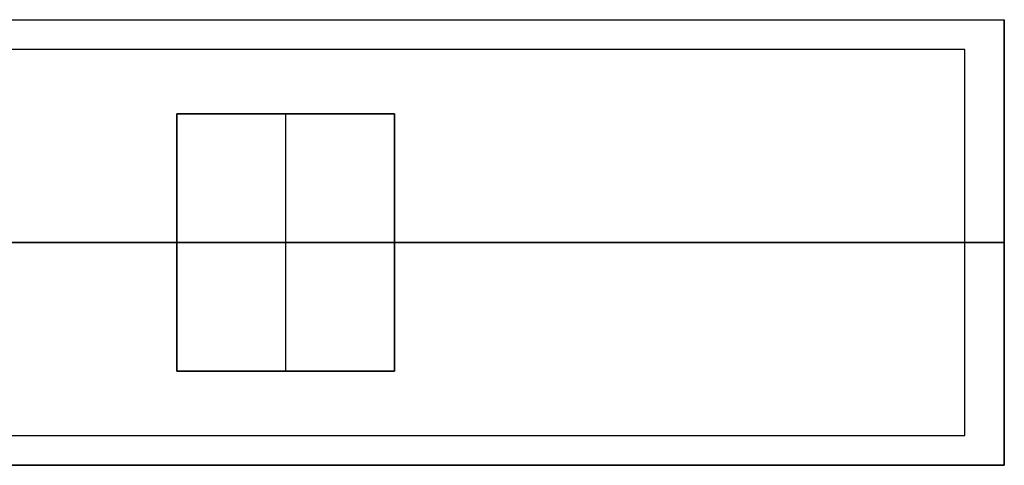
# Model space of a CAD drawing. Header units: millimetres. Extents: x -426 to 406, y -14 to 15.
# Tile 256 of 256: x 357 to 406, y -10 to 12. Entities that reach past the tile are written whole.
import ezdxf

# ---------------------------------------------------------------- set-up
doc = ezdxf.new("R2010")
doc.units = ezdxf.units.MM
doc.layers.add('METAL NEGRO', color=7, linetype='Continuous')

msp = doc.modelspace()

# ---------------------------------------------------------------- linework, layer by layer
at = {"layer": 'METAL NEGRO'}
for p, q in [((257.44, 12.02, 1109.081), (406.44, 12.02, 1109.081)), ((406.44, -10.48, 1109.081), (406.44, 12.02, 1109.081)), ((364.64, 7.27, 1118.081), (375.64, 7.27, 1118.081)), ((364.64, -5.73, 1118.081), (364.64, 7.27, 1118.081)), ((370.14, -5.73, 1117.831), (370.14, 7.27, 1117.831)), ((370.14, 7.27, 1118.331), (370.14, 7.27, 1117.831)), ((375.64, 7.27, 1118.081), (375.64, -5.73, 1118.081)), ((346.94, 0.77, 1101.331), (404.44, 0.77, 1101.331)), ((406.44, 0.77, 1099.831), (346.94, 0.77, 1099.831)), ((355.64, 0.77, 1118.331), (364.64, 0.77, 1118.331)), ((364.64, 0.77, 1117.831), (375.64, 0.77, 1117.831)), ((364.64, 0.77, 1117.831), (364.64, 0.77, 1118.331)), ((375.64, 0.77, 1118.331), (406.44, 0.77, 1118.331)), ((375.64, 0.77, 1117.831), (375.64, 0.77, 1118.331)), ((406.44, 0.77, 1099.831), (406.44, 0.77, 1118.331)), ((364.64, -5.73, 1118.081), (375.64, -5.73, 1118.081)), ((370.14, -5.73, 1117.831), (370.14, -5.73, 1118.331)), ((257.44, -10.48, 1109.081), (406.44, -10.48, 1109.081))]:
    msp.add_line(p, q, dxfattribs=at)
for points in [[(257.44, 12.02, 1099.831), (406.44, 12.02, 1099.831)], [(257.44, 12.02, 1118.331), (406.44, 12.02, 1118.331)], [(406.44, 12.02, 1099.831), (406.44, -10.48, 1099.831)], [(406.44, 12.02, 1099.831), (406.44, 12.02, 1118.331)], [(406.44, 12.02, 1118.331), (406.44, -10.48, 1118.331)], [(404.44, 10.52, 1101.331), (259.44, 10.52, 1101.331)], [(404.44, -8.98, 1101.331), (404.44, 10.52, 1101.331)], [(364.64, -5.73, 1118.331), (364.64, 7.27, 1118.331)], [(364.64, 7.27, 1118.331), (375.64, 7.27, 1118.331)], [(375.64, 7.27, 1117.831), (364.64, 7.27, 1117.831)], [(364.64, 7.27, 1117.831), (364.64, -5.73, 1117.831)], [(364.64, 7.27, 1118.331), (364.64, 7.27, 1117.831)], [(375.64, 7.27, 1118.331), (375.64, -5.73, 1118.331)], [(375.64, -5.73, 1117.831), (375.64, 7.27, 1117.831)], [(375.64, 7.27, 1117.831), (375.64, 7.27, 1118.331)], [(375.64, -5.73, 1118.331), (364.64, -5.73, 1118.331)], [(364.64, -5.73, 1117.831), (375.64, -5.73, 1117.831)], [(364.64, -5.73, 1117.831), (364.64, -5.73, 1118.331)], [(375.64, -5.73, 1118.331), (375.64, -5.73, 1117.831)], [(259.44, -8.98, 1101.331), (404.44, -8.98, 1101.331)], [(406.44, -10.48, 1099.831), (257.44, -10.48, 1099.831)], [(257.44, -10.48, 1118.331), (406.44, -10.48, 1118.331)], [(406.44, -10.48, 1118.331), (406.44, -10.48, 1099.831)]]:
    msp.add_open_spline(points, degree=1, dxfattribs=at)

doc.saveas('drawing.dxf')
